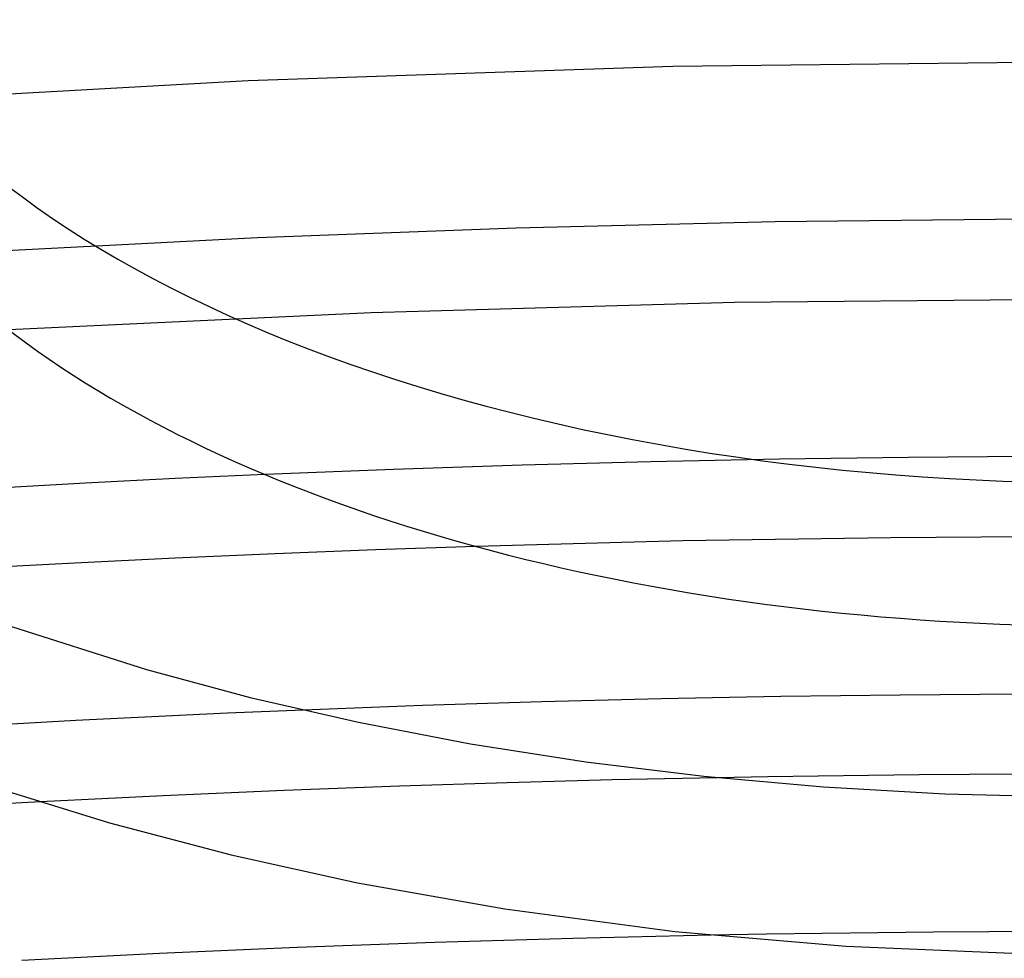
# Model space of a CAD drawing. Header units: millimetres. Extents: x -273 to 273, y -156 to 255.
# Tile 57 of 98: x -27 to -2, y 145 to 168. Entities that reach past the tile are written whole.
import ezdxf

# ---------------------------------------------------------------- set-up
doc = ezdxf.new("R2010")
doc.units = ezdxf.units.MM
doc.layers.add('HIDDEN', color=7, linetype='Continuous')
doc.layers.add('THICK', color=7, linetype='Continuous')

msp = doc.modelspace()

# ---------------------------------------------------------------- linework, layer by layer
at = {"layer": 'HIDDEN'}
for p, q in [((0.005, 167.408), (-10.818, 167.287)), ((-10.818, 167.287), (-21.605, 166.924)), ((-21.605, 166.924), (-32.355, 166.321)), ((-1.623, 163.406), (-8.216, 163.338)), ((-14.802, 163.18), (-21.373, 162.931)), ((-8.216, 163.338), (-14.802, 163.18)), ((-21.373, 162.931), (-27.928, 162.592)), ((-9.254, 161.286), (-18.483, 161.027)), ((0.001, 161.373), (-9.254, 161.286)), ((-18.483, 161.027), (-27.693, 160.594)), ((-14.649, 157.154), (-17.916, 157.045)), ((-11.378, 157.241), (-14.649, 157.154)), ((-8.104, 157.306), (-11.378, 157.241)), ((-4.827, 157.349), (-8.104, 157.306)), ((-1.551, 157.371), (-4.827, 157.349)), ((-17.916, 157.045), (-21.18, 156.914)), ((-10.559, 155.227), (-15.827, 155.089)), ((-5.28, 155.31), (-10.559, 155.227)), ((0.002, 155.338), (-5.28, 155.31)), ((-20.204, 150.929), (-22.133, 150.847)), ((-25.986, 150.661), (-27.909, 150.557)), ((-24.06, 150.758), (-25.986, 150.661)), ((-22.133, 150.847), (-24.06, 150.758)), ((-12.357, 149.154), (-15.03, 149.083)), ((-9.683, 149.211), (-12.357, 149.154)), ((-20.696, 148.882), (-23.764, 148.748)), ((-17.762, 148.995), (-20.696, 148.882)), ((-15.03, 149.083), (-17.762, 148.995)), ((-23.764, 148.748), (-26.888, 148.594)), ((-8.435, 145.233), (-9.847, 145.208)), ((-7.024, 145.254), (-8.435, 145.233)), ((-5.612, 145.272), (-7.024, 145.254)), ((-4.2, 145.285), (-5.612, 145.272)), ((-2.789, 145.295), (-4.2, 145.285)), ((-1.377, 145.301), (-2.789, 145.295))]:
    msp.add_line(p, q, dxfattribs=at)
at = {"layer": 'THICK'}
for p, q in [((-21.18, 156.914), (-23.462, 156.81)), ((-25.742, 156.695), (-28.019, 156.569)), ((-23.462, 156.81), (-25.742, 156.695)), ((-20.92, 154.903), (-23.466, 154.791)), ((-18.374, 155.003), (-20.92, 154.903)), ((-15.827, 155.089), (-18.374, 155.003)), ((-26.01, 154.665), (-28.55, 154.527)), ((-23.466, 154.791), (-26.01, 154.665)), ((-27.808, 153.114), (-24.195, 151.96)), ((-24.195, 151.96), (-21.554, 151.252)), ((-21.554, 151.252), (-18.803, 150.621)), ((-14.147, 151.138), (-17.177, 151.043)), ((-11.113, 151.214), (-14.147, 151.138)), ((-8.076, 151.273), (-11.113, 151.214)), ((-5.038, 151.312), (-8.076, 151.273)), ((-2, 151.334), (-5.038, 151.312)), ((-17.177, 151.043), (-20.204, 150.929)), ((-18.803, 150.621), (-15.955, 150.073)), ((-15.955, 150.073), (-13.026, 149.614)), ((-13.026, 149.614), (-10.031, 149.247)), ((-10.031, 149.247), (-6.985, 148.976)), ((-8.403, 149.234), (-9.683, 149.211)), ((-7.123, 149.253), (-8.403, 149.234)), ((-5.842, 149.269), (-7.123, 149.253)), ((-4.561, 149.282), (-5.842, 149.269)), ((-3.281, 149.291), (-4.561, 149.282)), ((-2, 149.298), (-3.281, 149.291)), ((-28.066, 148.974), (-25.129, 148.067)), ((-6.985, 148.976), (-3.903, 148.802)), ((-3.903, 148.802), (-0.802, 148.726)), ((-26.888, 148.594), (-29.323, 148.462)), ((-25.129, 148.067), (-22.042, 147.253)), ((-22.042, 147.253), (-18.827, 146.542)), ((-18.827, 146.542), (-15.087, 145.878)), ((-15.087, 145.878), (-10.763, 145.303)), ((-13.357, 145.128), (-16.862, 145.024)), ((-9.847, 145.208), (-13.357, 145.128)), ((-10.763, 145.303), (-6.409, 144.927)), ((-20.363, 144.896), (-23.862, 144.744)), ((-16.862, 145.024), (-20.363, 144.896)), ((-6.409, 144.927), (-2, 144.743)), ((-23.862, 144.744), (-27.356, 144.568))]:
    msp.add_line(p, q, dxfattribs=at)
for centre, major_axis, start_param, end_param in [((0, 173.205), (33, 0), -3.141581, -0.523599), ((0, 169.568), (-33, 0), 0.537404, 1.510153)]:
    msp.add_ellipse(centre, major_axis=major_axis, ratio=0.5, start_param=start_param, end_param=end_param, dxfattribs=at)

doc.saveas('drawing.dxf')
